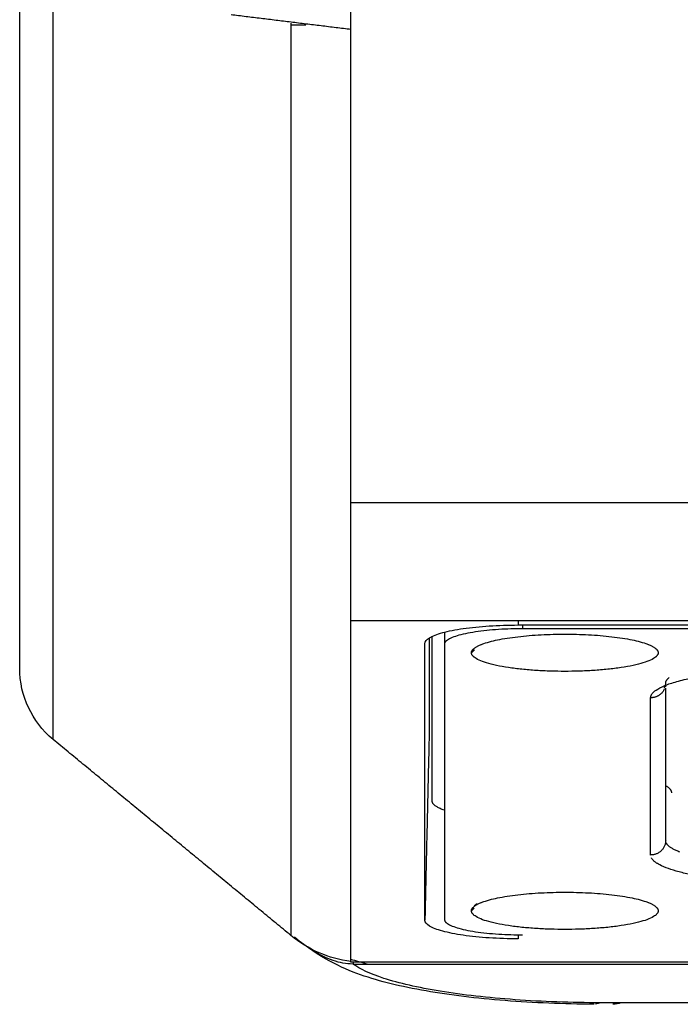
# Model space of a CAD drawing. Header units: millimetres. Extents: x 9946 to 11276, y -3292 to -1962.
# Tile 64 of 170: x 10775 to 10797, y -2590 to -2557. Entities that reach past the tile are written whole.
import ezdxf

# ---------------------------------------------------------------- set-up
doc = ezdxf.new("R2010")
doc.units = ezdxf.units.MM
doc.layers.add('ROXX NEO lite', color=7, linetype='Continuous', true_color=0x000000)

msp = doc.modelspace()

# ---------------------------------------------------------------- linework, layer by layer
at = {"layer": 'ROXX NEO lite', "color": 18, "lineweight": -3, "true_color": 0x000000}
for points, degree in [([(10785.838, -2573.323), (10785.838, -2545.828), (10785.838, -2518.333)], 2), ([(10775.953, -2581.196), (10775.953, -2568.049), (10775.953, -2554.902)], 2), ([(10781.855, -2557.108), (10783.847, -2557.352), (10785.838, -2557.597)], 2), ([(10785.838, -2557.597), (10785.838, -2557.597), (10785.838, -2557.496), (10785.838, -2557.311), (10785.838, -2557.169)], 3), ([(10783.842, -2557.392), (10783.842, -2572.547), (10783.842, -2587.702)], 2), ([(10784.338, -2557.464), (10784.09, -2557.464), (10783.842, -2557.464)], 2), ([(10785.838, -2588.563), (10785.838, -2573.08), (10785.838, -2557.597)], 2), ([(10785.838, -2573.323), (10801.648, -2573.323), (10817.459, -2573.323)], 2), ([(10785.838, -2577.242), (10825.734, -2577.242), (10865.63, -2577.242)], 2), ([(10788.291, -2578.007), (10788.291, -2577.94), (10788.395, -2577.813), (10788.843, -2577.637), (10789.535, -2577.499), (10790.417, -2577.41), (10791.053, -2577.389), (10791.39, -2577.389)], 3), ([(10791.393, -2577.242), (10791.392, -2577.316), (10791.39, -2577.389)], 2), ([(10791.39, -2577.389), (10824.502, -2577.389), (10857.615, -2577.389)], 2), ([(10791.538, -2577.389), (10791.538, -2577.451), (10791.538, -2577.514)], 2), ([(10788.538, -2583.244), (10788.538, -2580.504), (10788.538, -2577.765)], 2), ([(10788.938, -2577.629), (10788.938, -2577.831), (10788.938, -2578.032)], 2), ([(10857.411, -2577.514), (10824.475, -2577.514), (10791.538, -2577.514)], 2), ([(10788.291, -2587.197), (10788.291, -2582.602), (10788.291, -2578.007)], 2), ([(10788.438, -2577.818), (10788.438, -2579.308), (10788.438, -2580.798)], 2), ([(10788.938, -2578.032), (10788.938, -2582.598), (10788.938, -2587.163)], 2), ([(10789.934, -2578.217), (10789.886, -2578.264), (10789.838, -2578.311)], 2), ([(10796.231, -2579.489), (10796.231, -2579.489), (10796.284, -2579.436), (10796.287, -2579.327)], 3), ([(10796.287, -2579.44), (10796.287, -2579.416), (10796.287, -2579.393)], 2), ([(10796.287, -2584.55), (10796.287, -2582.021), (10796.287, -2579.492)], 2), ([(10795.787, -2585.03), (10795.787, -2582.418), (10795.787, -2579.807)], 2), ([(10788.438, -2580.798), (10788.364, -2583.998), (10788.291, -2587.197)], 2), ([(10789.903, -2586.759), (10789.945, -2586.718), (10789.988, -2586.677), (10790.03, -2586.637)], 3), ([(10789.927, -2586.797), (10789.882, -2586.841), (10789.838, -2586.884)], 2), ([(10791.39, -2587.815), (10791.053, -2587.815), (10790.417, -2587.794), (10789.536, -2587.705), (10788.843, -2587.567), (10788.395, -2587.391), (10788.291, -2587.264), (10788.291, -2587.197)], 3), ([(10791.393, -2587.681), (10791.391, -2587.748), (10791.39, -2587.815)], 2), ([(10786.373, -2588.651), (10786.184, -2588.602), (10786.004, -2588.551), (10785.833, -2588.501)], 3), ([(10785.838, -2588.594), (10785.838, -2588.579), (10785.838, -2588.563)], 2), ([(10808.994, -2588.594), (10797.416, -2588.594), (10785.838, -2588.594)], 2), ([(10785.908, -2588.563), (10785.908, -2588.607), (10785.908, -2588.651)], 2), ([(10785.908, -2588.651), (10795.92, -2588.651), (10805.932, -2588.651)], 2), ([(10794.123, -2589.937), (10794.069, -2589.963), (10794.015, -2589.978), (10793.961, -2589.984)], 3), ([(10794.793, -2589.937), (10794.458, -2589.937), (10794.123, -2589.937)], 2), ([(10794.793, -2589.937), (10794.725, -2589.973), (10794.631, -2589.99), (10794.532, -2589.99)], 3), ([(10807.57, -2589.937), (10803.297, -2589.937), (10799.038, -2589.937), (10794.793, -2589.937)], 3)]:
    msp.add_open_spline(points, degree=degree, dxfattribs=at)
at = {"layer": 'ROXX NEO lite', "color": 18, "true_color": 0x000000}
for points, degree in [([(10774.838, -2578.815), (10774.838, -2566.781), (10774.838, -2554.746)], 2), ([(10774.838, -2578.815), (10774.838, -2566.781), (10774.838, -2554.746)], 2), ([(10775.953, -2581.196), (10775.579, -2580.888), (10775.05, -2580.169), (10774.838, -2579.3), (10774.838, -2578.815)], 3), ([(10775.953, -2581.196), (10775.579, -2580.888), (10775.05, -2580.169), (10774.838, -2579.3), (10774.838, -2578.815)], 3), ([(10783.842, -2587.702), (10779.897, -2584.449), (10775.953, -2581.196)], 2), ([(10783.842, -2587.702), (10779.897, -2584.449), (10775.953, -2581.196)], 2), ([(10785.838, -2588.563), (10785.089, -2588.469), (10784.424, -2588.182), (10783.842, -2587.702)], 3), ([(10785.838, -2588.563), (10785.089, -2588.469), (10784.424, -2588.182), (10783.842, -2587.702)], 3)]:
    msp.add_open_spline(points, degree=degree, dxfattribs=at)
at = {"layer": 'ROXX NEO lite', "color": 18, "lineweight": -3, "true_color": 0x000000}
for points, weights in [([(10791.538, -2577.514), (10788.938, -2577.514), (10788.938, -2578.032)], [1, 0.707106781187, 1]), ([(10789.903, -2578.186), (10790.416, -2577.693), (10792.938, -2577.693)], [1, 0.775710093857, 1]), ([(10792.938, -2577.693), (10795.46, -2577.693), (10795.973, -2578.186)], [1, 0.775710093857, 1]), ([(10789.838, -2578.311), (10789.838, -2578.248), (10789.903, -2578.186)], [1, 0.994757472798, 1]), ([(10792.938, -2578.93), (10789.838, -2578.93), (10789.838, -2578.311)], [1, 0.707106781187, 1]), ([(10796.038, -2578.311), (10796.038, -2578.93), (10792.938, -2578.93)], [1, 0.707106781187, 1]), ([(10795.973, -2578.186), (10796.038, -2578.248), (10796.038, -2578.311)], [1, 0.994757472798, 1]), ([(10795.787, -2579.807), (10795.787, -2578.88), (10800.438, -2578.88)], [1, 0.707106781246, 1]), ([(10796.287, -2579.327), (10796.287, -2579.23), (10796.399, -2579.136)], [1, 0.95378079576, 0.922148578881]), ([(10796.244, -2579.516), (10796.112, -2579.807), (10795.787, -2579.807)], [0.888475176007, 0.790454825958, 1]), ([(10796.488, -2582.965), (10796.488, -2582.844), (10796.287, -2582.73)], [1, 0.933961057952, 0.897701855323]), ([(10788.938, -2583.542), (10788.538, -2583.404), (10788.538, -2583.244)], [0.868494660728, 0.900330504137, 1]), ([(10796.287, -2584.55), (10796.277, -2585.03), (10795.787, -2585.03)], [1, 0.714472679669, 1]), ([(10796.756, -2584.933), (10796.389, -2584.792), (10796.308, -2584.634)], [0.873770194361, 0.90032899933, 0.961778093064]), ([(10799.832, -2585.95), (10796.183, -2585.854), (10795.811, -2585.124)], [0.951957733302, 0.750355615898, 0.961778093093]), ([(10789.903, -2586.759), (10790.416, -2586.266), (10792.938, -2586.266)], [1, 0.775710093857, 1]), ([(10792.938, -2586.266), (10795.46, -2586.266), (10795.973, -2586.759)], [1, 0.775710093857, 1]), ([(10789.838, -2586.884), (10789.838, -2586.821), (10789.903, -2586.759)], [1, 0.994757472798, 1]), ([(10792.938, -2587.502), (10789.838, -2587.502), (10789.838, -2586.884)], [1, 0.707106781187, 1]), ([(10796.038, -2586.884), (10796.038, -2587.502), (10792.938, -2587.502)], [1, 0.707106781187, 1]), ([(10795.973, -2586.759), (10796.038, -2586.821), (10796.038, -2586.884)], [1, 0.994757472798, 1]), ([(10788.938, -2587.163), (10788.938, -2587.682), (10791.538, -2587.682)], [1, 0.707106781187, 1])]:
    msp.add_rational_spline(points, weights, degree=2, dxfattribs=at)
at = {"layer": 'ROXX NEO lite', "color": 18, "true_color": 0x000000}
msp.add_open_spline([(10793.908, -2589.987), (10792.9, -2589.982), (10791.898, -2589.941), (10790.956, -2589.867), (10790.007, -2589.792), (10789.122, -2589.685), (10788.33, -2589.547), (10787.492, -2589.401), (10786.812, -2589.238), (10786.158, -2589.009), (10785.493, -2588.776), (10784.815, -2588.451), (10783.964, -2587.764)], degree=3, knots=[0.224404, 0.224404, 0.224404, 0.224404, 3.263915, 3.263915, 3.263915, 6.319066, 6.319066, 6.319066, 9.480472, 9.480472, 9.480472, 13.044507, 13.044507, 13.044507, 13.044507], dxfattribs=at)
msp.add_open_spline([(10793.908, -2589.987), (10792.9, -2589.982), (10791.898, -2589.941), (10790.956, -2589.867), (10790.007, -2589.792), (10789.122, -2589.685), (10788.33, -2589.547), (10787.492, -2589.401), (10786.812, -2589.238), (10786.158, -2589.009), (10785.493, -2588.776), (10784.815, -2588.451), (10783.964, -2587.764)], degree=3, knots=[0.224404, 0.224404, 0.224404, 0.224404, 3.263915, 3.263915, 3.263915, 6.319066, 6.319066, 6.319066, 9.480472, 9.480472, 9.480472, 13.044507, 13.044507, 13.044507, 13.044507], dxfattribs=at)
at = {"layer": 'ROXX NEO lite', "color": 18, "lineweight": -3, "true_color": 0x000000}
for points, knots in [([(10785.894, -2588.652), (10785.683, -2588.652), (10785.24, -2588.569), (10784.736, -2588.313), (10784.449, -2588.123), (10784.394, -2588.085)], [0.015912, 0.015912, 0.015912, 0.015912, 0.77174, 1.543481, 1.726897, 1.726897, 1.726897, 1.726897]), ([(10794.123, -2589.937), (10793.149, -2589.937), (10791.228, -2589.867), (10788.698, -2589.582), (10786.858, -2589.159), (10786.128, -2588.82), (10785.908, -2588.651)], [0, 0, 0, 0, 2.91509, 5.830179, 8.745269, 11.365787, 11.365787, 11.365787, 11.365787])]:
    msp.add_open_spline(points, degree=3, knots=knots, dxfattribs=at)

doc.saveas('drawing.dxf')
